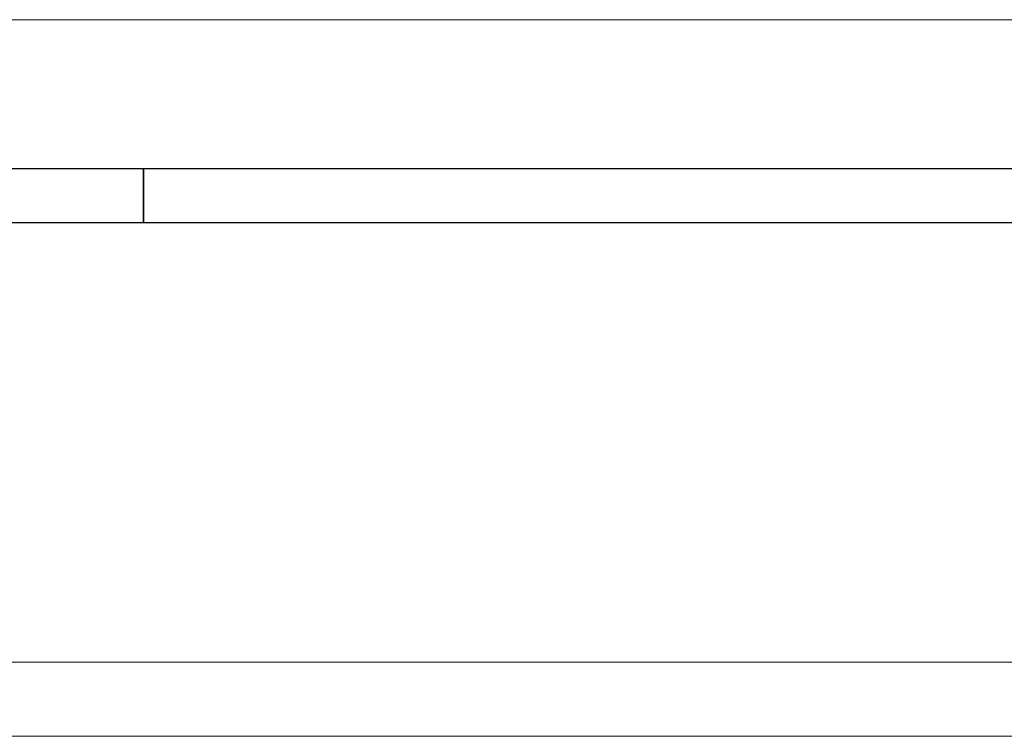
# Model space of a CAD drawing. Extents: x -89225 to 110569, y 13360 to 87647.
# Tile 130 of 256: x 34837 to 38820, y 26047 to 28947. Entities that reach past the tile are written whole.
import ezdxf

# ---------------------------------------------------------------- set-up
doc = ezdxf.new("R2010")
doc.units = 0
doc.layers.add('Beluchtingstank', color=253, linetype='Continuous')
doc.layers.add('INSTALLATIE', color=6, linetype='Continuous')

# ---------------------------------------------------------------- blocks, each defined once
blk = doc.blocks.new('Beluchtingsinstallatie VAZ')
for p, q in [((1129208.9, -972526.1), (1124227.5, -972526.1)), ((1129208.9, -972745.2), (1129208.9, -972526.1)), ((1129208.9, -972526.1), (1129208.9, -972745.2)), ((1135187.9, -972526.1), (1129208.9, -972526.1)), ((1129208.9, -972745.2), (1124227.5, -972745.2)), ((1135187.9, -972745.2), (1129208.9, -972745.2))]:
    blk.add_line(p, q)

msp = doc.modelspace()

# ---------------------------------------------------------------- linework, layer by layer
at = {"layer": 'Beluchtingstank', "lineweight": 9}
for p, q in [((1539.7, 28946.8), (66439.7, 28946.8)), ((8314.7, 26346.8), (53064.7, 26346.8)), ((8314.7, 26346.8), (53064.7, 26346.8)), ((8314.7, 26046.8), (53064.7, 26046.8))]:
    msp.add_line(p, q, dxfattribs=at)

# ---------------------------------------------------------------- block references
at = {"layer": 'INSTALLATIE'}
msp.add_blockref('Beluchtingsinstallatie VAZ', (-1093870.3, 1000869.5), dxfattribs=at)

doc.saveas('drawing.dxf')
